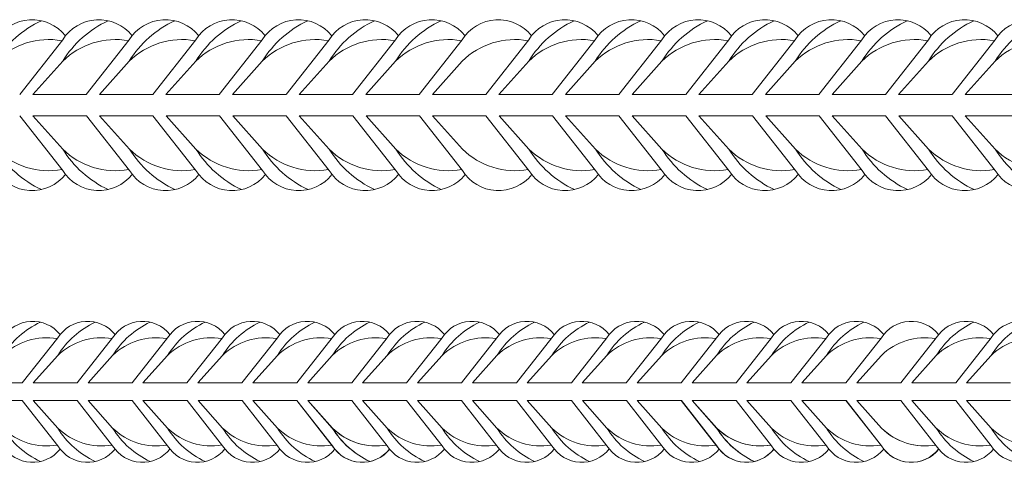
# Model space of a CAD drawing. Extents: x -764262 to 2885205, y 359641 to 616597.
# Tile 63 of 97: x 667783 to 668157, y 429495 to 429663. Entities that reach past the tile are written whole.
import ezdxf

# ---------------------------------------------------------------- set-up
doc = ezdxf.new("R2010")
doc.units = 0
doc.header["$LTSCALE"] = 50
doc.header["$MEASUREMENT"] = 0
doc.layers.get('0').update_dxf_attribs({"linetype": 'CONTINUOUS', "lineweight": 15})

# ---------------------------------------------------------------- blocks, each defined once
blk = doc.blocks.new('8нн')
for points in [[(844506.63, -188517.77), (844523.26, -188496.64, -0.519259), (844550.13, -188495.04, -0.519259)], [(844511.74, -188517.77), (844523.26, -188504.9, -0.146099), (844540.87, -188489.24, 4.502796)], [(844532.37, -188517.77), (844549, -188496.64, -0.519259), (844575.86, -188495.04, -0.519259)], [(844537.48, -188517.77), (844549, -188504.9, -0.146099), (844566.6, -188489.24, 4.502796)], [(844558.11, -188517.77), (844574.74, -188496.64, -0.519259), (844601.6, -188495.04, -0.519259)], [(844563.21, -188517.77), (844574.74, -188504.9, -0.146099), (844592.34, -188489.24, 4.502796)], [(844583.85, -188517.77), (844600.48, -188496.64, -0.519259), (844627.34, -188495.04, -0.519259)], [(844588.95, -188517.77), (844600.48, -188504.9, -0.146099), (844618.08, -188489.24, 4.502796)], [(844609.59, -188517.77), (844626.21, -188496.64, -0.519259), (844653.08, -188495.04, -0.519259)], [(844614.69, -188517.77), (844626.21, -188504.9, -0.146099), (844643.82, -188489.24, 4.502796)], [(844635.32, -188517.77), (844651.95, -188496.64, -0.519259), (844678.82, -188495.04, -0.519259)], [(844640.43, -188517.77), (844651.95, -188504.9, -0.146099), (844669.56, -188489.24, 4.502796)], [(844661.06, -188517.77), (844677.69, -188496.64, -0.519259), (844704.55, -188495.04, -0.519259)], [(844661.06, -188517.77), (844677.69, -188496.64, -0.519259), (844704.55, -188495.04, -0.519259)], [(844666.17, -188517.77), (844677.69, -188504.9, -0.146099), (844695.29, -188489.24, 4.502796)], [(844666.17, -188517.77), (844677.69, -188504.9, -0.146099), (844695.29, -188489.24, 4.502796)], [(844686.8, -188517.77), (844703.43, -188496.64, -0.519259), (844730.29, -188495.04, -0.519259)], [(844691.9, -188517.77), (844703.43, -188504.9, -0.146099), (844721.03, -188489.24, 4.502796)], [(844712.54, -188517.77), (844729.17, -188496.64, -0.519259), (844756.03, -188495.04, -0.519259)], [(844717.64, -188517.77), (844729.17, -188504.9, -0.146099), (844746.77, -188489.24, 4.502796)], [(844738.28, -188517.77), (844754.9, -188496.64, -0.519259), (844781.77, -188495.04, -0.519259)], [(844743.38, -188517.77), (844754.9, -188504.9, -0.146099), (844772.51, -188489.24, 4.502796)], [(844764.01, -188517.77), (844780.64, -188496.64, -0.519259), (844807.5, -188495.04, -0.519259)], [(844769.12, -188517.77), (844780.64, -188504.9, -0.146099), (844798.24, -188489.24, 4.502796)], [(844789.75, -188517.77), (844806.38, -188496.64, -0.519259), (844833.24, -188495.04, -0.519259)], [(844794.86, -188517.77), (844806.38, -188504.9, -0.146099), (844823.98, -188489.24, 4.502796)], [(844815.49, -188517.77), (844832.12, -188496.64, -0.519259), (844858.98, -188495.04, -0.519259)], [(844820.59, -188517.77), (844832.12, -188504.9, -0.146099), (844849.72, -188489.24, 4.502796)], [(844841.23, -188517.77), (844857.86, -188496.64, -0.519259), (844884.72, -188495.04, -0.519259)], [(844841.23, -188517.77), (844857.86, -188496.64, -0.519259), (844884.72, -188495.04, -0.519259)], [(844846.33, -188517.77), (844857.86, -188504.9, -0.146099), (844875.46, -188489.24, 4.502796)], [(844846.33, -188517.77), (844857.86, -188504.9, -0.146099), (844875.46, -188489.24, 4.502796)], [(844866.97, -188517.77), (844883.59, -188496.64, -0.519259), (844910.46, -188495.04, -0.519259)], [(844872.07, -188517.77), (844883.59, -188504.9, -0.146099), (844901.2, -188489.24, 4.502796)], [(844892.7, -188517.77), (844909.33, -188496.64, -0.519259), (844936.19, -188495.04, -0.519259)], [(844897.81, -188517.77), (844909.33, -188504.9, -0.146099), (844926.93, -188489.24, 4.502796)], [(844918.44, -188517.77), (844935.07, -188496.64, -0.519259), (844961.93, -188495.04, -0.519259)], [(844918.44, -188517.77), (844935.07, -188496.64, -0.519259), (844961.93, -188495.04, -0.519259)], [(844918.44, -188517.77), (844935.07, -188496.64, -0.519259), (844961.93, -188495.04, -0.519259)], [(844944.18, -188517.77), (844960.81, -188496.64, -0.519259), (844987.67, -188495.04, -0.519259)], [(844949.28, -188517.77), (844960.81, -188504.9, -0.146099), (844978.41, -188489.24, 4.502796)], [(844969.92, -188517.77), (844986.55, -188496.64, -0.519259), (845013.41, -188495.04, -0.519259)], [(844975.02, -188517.77), (844986.55, -188504.9, -0.146099), (845004.15, -188489.24, 4.502796)], [(844511.74, -188517.77), (844523.26, -188504.9, -0.242936), (844548.75, -188496.96, -0.242936)], [(844537.48, -188517.77), (844549, -188504.9, -0.242936), (844574.49, -188496.96, -0.242936)], [(844563.21, -188517.77), (844574.74, -188504.9, -0.242936), (844600.23, -188496.96, -0.242936)], [(844588.95, -188517.77), (844600.48, -188504.9, -0.242936), (844625.96, -188496.96, -0.242936)], [(844614.69, -188517.77), (844626.21, -188504.9, -0.242936), (844651.7, -188496.96, -0.242936)], [(844640.43, -188517.77), (844651.95, -188504.9, -0.242936), (844677.44, -188496.96, -0.242936)], [(844666.17, -188517.77), (844677.69, -188504.9, -0.242936), (844703.18, -188496.96, -0.242936)], [(844666.17, -188517.77), (844677.69, -188504.9, -0.242936), (844703.18, -188496.96, -0.242936)], [(844691.9, -188517.77), (844703.43, -188504.9, -0.242936), (844728.91, -188496.96, -0.242936)], [(844717.64, -188517.77), (844729.17, -188504.9, -0.242936), (844754.65, -188496.96, -0.242936)], [(844743.38, -188517.77), (844754.9, -188504.9, -0.242936), (844780.39, -188496.96, -0.242936)], [(844769.12, -188517.77), (844780.64, -188504.9, -0.242936), (844806.13, -188496.96, -0.242936)], [(844794.86, -188517.77), (844806.38, -188504.9, -0.242936), (844831.87, -188496.96, -0.242936)], [(844820.59, -188517.77), (844832.12, -188504.9, -0.242936), (844857.6, -188496.96, -0.242936)], [(844846.33, -188517.77), (844857.86, -188504.9, -0.242936), (844883.34, -188496.96, -0.242936)], [(844846.33, -188517.77), (844857.86, -188504.9, -0.242936), (844883.34, -188496.96, -0.242936)], [(844872.07, -188517.77), (844883.59, -188504.9, -0.242936), (844909.08, -188496.96, -0.242936)], [(844897.81, -188517.77), (844909.33, -188504.9, -0.242936), (844934.82, -188496.96, -0.242936)], [(844923.55, -188517.77), (844935.07, -188504.9, -0.242936), (844960.56, -188496.96, -0.242936)], [(844923.55, -188517.77), (844935.07, -188504.9, -0.242936), (844960.56, -188496.96, -0.242936)], [(844949.28, -188517.77), (844960.81, -188504.9, -0.242936), (844986.29, -188496.96, -0.242936)], [(844975.02, -188517.77), (844986.55, -188504.9, -0.242936), (845012.03, -188496.96, -0.242936)], [(844506.63, -188526.03), (844523.26, -188547.16, 0.519259), (844550.13, -188548.76, 0.519259)], [(844511.74, -188526.03), (844523.26, -188538.9, 0.242936), (844548.75, -188546.85, 0.242936)], [(844511.74, -188526.03), (844523.26, -188538.9, 0.146099), (844540.87, -188554.57, -4.502796)], [(844532.37, -188526.03), (844549, -188547.16, 0.519259), (844575.86, -188548.76, 0.519259)], [(844537.48, -188526.03), (844549, -188538.9, 0.242936), (844574.49, -188546.85, 0.242936)], [(844537.48, -188526.03), (844549, -188538.9, 0.146099), (844566.6, -188554.57, -4.502796)], [(844558.11, -188526.03), (844574.74, -188547.16, 0.519259), (844601.6, -188548.76, 0.519259)], [(844563.21, -188526.03), (844574.74, -188538.9, 0.242936), (844600.23, -188546.85, 0.242936)], [(844563.21, -188526.03), (844574.74, -188538.9, 0.146099), (844592.34, -188554.57, -4.502796)], [(844583.85, -188526.03), (844600.48, -188547.16, 0.520542), (844627.38, -188548.71, 0.520542)], [(844588.95, -188526.03), (844600.48, -188538.9, 0.243606), (844626.04, -188546.83, 0.243606)], [(844588.95, -188526.03), (844600.48, -188538.9, 0.146099), (844618.08, -188554.57, -4.502796)], [(844609.67, -188526.03), (844626.3, -188547.16, 0.519259), (844653.16, -188548.76, 0.519259)], [(844614.77, -188526.03), (844626.3, -188538.9, 0.242936), (844651.78, -188546.85, 0.242936)], [(844614.77, -188526.03), (844626.3, -188538.9, 0.146099), (844643.9, -188554.57, -4.502796)], [(844635.41, -188526.03), (844652.03, -188547.16, 0.519259), (844678.9, -188548.76, 0.519259)], [(844640.51, -188526.03), (844652.03, -188538.9, 0.242936), (844677.52, -188546.85, 0.242936)], [(844640.51, -188526.03), (844652.03, -188538.9, 0.146099), (844669.64, -188554.57, -4.502796)], [(844661.06, -188526.03), (844677.69, -188547.16, 0.519259), (844704.55, -188548.76, 0.519259)], [(844661.14, -188526.03), (844677.77, -188547.16, 0.519259), (844704.64, -188548.76, 0.519259)], [(844666.17, -188526.03), (844677.69, -188538.9, 0.242936), (844703.18, -188546.85, 0.242936)], [(844666.17, -188526.03), (844677.69, -188538.9, 0.146099), (844695.29, -188554.57, -4.502796)], [(844666.25, -188526.03), (844677.77, -188538.9, 0.242936), (844703.26, -188546.85, 0.242936)], [(844666.25, -188526.03), (844677.77, -188538.9, 0.146099), (844695.38, -188554.57, -4.502796)], [(844686.8, -188526.03), (844703.43, -188547.16, 0.519259), (844730.29, -188548.76, 0.519259)], [(844691.9, -188526.03), (844703.43, -188538.9, 0.242936), (844728.91, -188546.85, 0.242936)], [(844691.9, -188526.03), (844703.43, -188538.9, 0.146099), (844721.03, -188554.57, -4.502796)], [(844712.54, -188526.03), (844729.17, -188547.16, 0.519259), (844756.03, -188548.76, 0.519259)], [(844717.64, -188526.03), (844729.17, -188538.9, 0.242936), (844754.65, -188546.85, 0.242936)], [(844717.64, -188526.03), (844729.17, -188538.9, 0.146099), (844746.77, -188554.57, -4.502796)], [(844738.28, -188526.03), (844754.9, -188547.16, 0.519259), (844781.77, -188548.76, 0.519259)], [(844743.38, -188526.03), (844754.9, -188538.9, 0.242936), (844780.39, -188546.85, 0.242936)], [(844743.38, -188526.03), (844754.9, -188538.9, 0.146099), (844772.51, -188554.57, -4.502796)], [(844764.01, -188526.03), (844780.64, -188547.16, 0.520542), (844807.55, -188548.71, 0.520542)], [(844769.12, -188526.03), (844780.64, -188538.9, 0.243606), (844806.2, -188546.83, 0.243606)], [(844769.12, -188526.03), (844780.64, -188538.9, 0.146099), (844798.24, -188554.57, -4.502796)], [(844789.83, -188526.03), (844806.46, -188547.16, 0.519259), (844833.33, -188548.76, 0.519259)], [(844794.94, -188526.03), (844806.46, -188538.9, 0.242936), (844831.95, -188546.85, 0.242936)], [(844794.94, -188526.03), (844806.46, -188538.9, 0.146099), (844824.07, -188554.57, -4.502796)], [(844815.57, -188526.03), (844832.2, -188547.16, 0.519259), (844859.06, -188548.76, 0.519259)], [(844820.68, -188526.03), (844832.2, -188538.9, 0.242936), (844857.69, -188546.85, 0.242936)], [(844820.68, -188526.03), (844832.2, -188538.9, 0.146099), (844849.8, -188554.57, -4.502796)], [(844841.23, -188526.03), (844857.86, -188547.16, 0.519259), (844884.72, -188548.76, 0.519259)], [(844841.31, -188526.03), (844857.94, -188547.16, 0.519259), (844884.8, -188548.76, 0.519259)], [(844846.33, -188526.03), (844857.86, -188538.9, 0.242936), (844883.34, -188546.85, 0.242936)], [(844846.33, -188526.03), (844857.86, -188538.9, 0.146099), (844875.46, -188554.57, -4.502796)], [(844846.41, -188526.03), (844857.94, -188538.9, 0.242936), (844883.43, -188546.85, 0.242936)], [(844846.41, -188526.03), (844857.94, -188538.9, 0.146099), (844875.54, -188554.57, -4.502796)], [(844866.97, -188526.03), (844883.59, -188547.16, 0.519259), (844910.46, -188548.76, 0.519259)], [(844872.07, -188526.03), (844883.59, -188538.9, 0.242936), (844909.08, -188546.85, 0.242936)], [(844872.07, -188526.03), (844883.59, -188538.9, 0.146099), (844901.2, -188554.57, -4.502796)], [(844892.7, -188526.03), (844909.33, -188547.16, 0.519259), (844936.19, -188548.76, 0.519259)], [(844897.81, -188526.03), (844909.33, -188538.9, 0.242936), (844934.82, -188546.85, 0.242936)], [(844897.81, -188526.03), (844909.33, -188538.9, 0.146099), (844926.93, -188554.57, -4.502796)], [(844918.44, -188526.03), (844935.07, -188547.16, 0.519259), (844961.93, -188548.76, 0.519259)], [(844918.44, -188526.03), (844935.07, -188547.16, 0.519259), (844961.93, -188548.76, 0.519259)], [(844918.52, -188526.03), (844935.15, -188547.16, 0.519259), (844962.02, -188548.76, 0.519259)], [(844923.55, -188526.03), (844935.07, -188538.9, 0.242936), (844960.56, -188546.85, 0.242936)], [(844923.63, -188526.03), (844935.15, -188538.9, 0.242936), (844960.64, -188546.85, 0.242936)], [(844944.18, -188526.03), (844960.81, -188547.16, 0.519259), (844987.67, -188548.76, 0.519259)], [(844949.28, -188526.03), (844960.81, -188538.9, 0.242936), (844986.29, -188546.85, 0.242936)], [(844949.28, -188526.03), (844960.81, -188538.9, 0.146099), (844978.41, -188554.57, -4.502796)], [(844969.92, -188526.03), (844986.55, -188547.16, 0.519259), (845013.41, -188548.76, 0.519259)], [(844975.02, -188526.03), (844986.55, -188538.9, 0.242936), (845012.03, -188546.85, 0.242936)], [(844975.02, -188526.03), (844986.55, -188538.9, 0.146099), (845004.15, -188554.57, -4.502796)]]:
    blk.add_lwpolyline(points, format="xyb")
for points in [[(844511.74, -188517.77), (844532.37, -188517.77)], [(844537.48, -188517.77), (844558.11, -188517.77)], [(844563.21, -188517.77), (844583.85, -188517.77)], [(844588.95, -188517.77), (844609.59, -188517.77)], [(844614.69, -188517.77), (844635.32, -188517.77)], [(844640.43, -188517.77), (844661.06, -188517.77)], [(844666.17, -188517.77), (844686.8, -188517.77)], [(844691.9, -188517.77), (844712.54, -188517.77)], [(844717.64, -188517.77), (844738.28, -188517.77)], [(844743.38, -188517.77), (844764.01, -188517.77)], [(844769.12, -188517.77), (844789.75, -188517.77)], [(844794.86, -188517.77), (844815.49, -188517.77)], [(844820.59, -188517.77), (844841.23, -188517.77)], [(844846.33, -188517.77), (844866.97, -188517.77)], [(844872.07, -188517.77), (844892.7, -188517.77)], [(844897.81, -188517.77), (844918.44, -188517.77)], [(844923.55, -188517.77), (844944.18, -188517.77)], [(844949.28, -188517.77), (844969.92, -188517.77)], [(844975.02, -188517.77), (844995.65, -188517.77)], [(844511.74, -188526.03), (844532.37, -188526.03)], [(844537.48, -188526.03), (844558.11, -188526.03)], [(844563.21, -188526.03), (844583.85, -188526.03)], [(844588.95, -188526.03), (844609.67, -188526.03)], [(844614.77, -188526.03), (844635.41, -188526.03)], [(844640.51, -188526.03), (844661.14, -188526.03)], [(844666.25, -188526.03), (844686.88, -188526.03)], [(844691.9, -188526.03), (844712.54, -188526.03)], [(844717.64, -188526.03), (844738.28, -188526.03)], [(844743.38, -188526.03), (844764.01, -188526.03)], [(844769.12, -188526.03), (844789.83, -188526.03)], [(844794.94, -188526.03), (844815.57, -188526.03)], [(844820.68, -188526.03), (844841.31, -188526.03)], [(844846.41, -188526.03), (844867.05, -188526.03)], [(844872.07, -188526.03), (844892.7, -188526.03)], [(844897.81, -188526.03), (844918.44, -188526.03)], [(844923.55, -188526.03), (844944.18, -188526.03)], [(844949.28, -188526.03), (844969.92, -188526.03)], [(844975.02, -188526.03), (844995.65, -188526.03)]]:
    blk.add_lwpolyline(points)
blk = doc.blocks.new('0585г')
at = {"color": 30}
for points in [[(833598.52, -190919.13), (833618.67, -190893.52, -0.519259), (833651.22, -190891.58, -0.519259)], [(833604.7, -190919.13), (833618.67, -190903.53, -0.146099), (833640, -190884.55, 4.502796)], [(833629.81, -190919.13), (833649.96, -190893.52, -0.519259), (833682.52, -190891.58, -0.519259)], [(833636, -190919.13), (833649.96, -190903.53, -0.146099), (833671.29, -190884.55, 4.502796)], [(833661, -190919.13), (833681.15, -190893.52, -0.519259), (833713.71, -190891.58, -0.519259)], [(833667.19, -190919.13), (833681.15, -190903.53, -0.146099), (833702.48, -190884.55, 4.502796)], [(833692.19, -190919.13), (833712.34, -190893.52, -0.519259), (833744.9, -190891.58, -0.519259)], [(833698.38, -190919.13), (833712.34, -190903.53, -0.146099), (833733.67, -190884.55, 4.502796)], [(833723.38, -190919.13), (833743.53, -190893.52, -0.519259), (833776.09, -190891.58, -0.519259)], [(833723.38, -190919.13), (833743.53, -190893.52, -0.519259), (833776.09, -190891.58, -0.519259)], [(833729.57, -190919.13), (833743.53, -190903.53, -0.146099), (833764.87, -190884.55, 4.502796)], [(833729.57, -190919.13), (833743.53, -190903.53, -0.146099), (833764.87, -190884.55, 4.502796)], [(833754.67, -190919.13), (833774.82, -190893.52, -0.519259), (833807.38, -190891.58, -0.519259)], [(833760.86, -190919.13), (833774.82, -190903.53, -0.146099), (833796.16, -190884.55, 4.502796)], [(833785.86, -190919.13), (833806.01, -190893.52, -0.519259), (833838.57, -190891.58, -0.519259)], [(833792.05, -190919.13), (833806.01, -190903.53, -0.146099), (833827.35, -190884.55, 4.502796)], [(833817.05, -190919.13), (833837.21, -190893.52, -0.519259), (833869.76, -190891.58, -0.519259)], [(833817.05, -190919.13), (833837.21, -190893.52, -0.519259), (833869.76, -190891.58, -0.519259)], [(833848.25, -190919.13), (833868.4, -190893.52, -0.519259), (833900.95, -190891.58, -0.519259)], [(833854.43, -190919.13), (833868.4, -190903.53, -0.146099), (833889.73, -190884.55, 4.502796)], [(833879.44, -190919.13), (833899.59, -190893.52, -0.519259), (833932.14, -190891.58, -0.519259)], [(833879.44, -190919.13), (833899.59, -190893.52, -0.519259), (833932.14, -190891.58, -0.519259)], [(833885.62, -190919.13), (833899.59, -190903.53, -0.146099), (833920.92, -190884.55, 4.502796)], [(833885.62, -190919.13), (833899.59, -190903.53, -0.146099), (833920.92, -190884.55, 4.502796)], [(833910.73, -190919.13), (833930.88, -190893.52, -0.519259), (833963.43, -190891.58, -0.519259)], [(833916.91, -190919.13), (833930.88, -190903.53, -0.146099), (833952.21, -190884.55, 4.502796)], [(833942.02, -190919.13), (833962.17, -190893.52, -0.519259), (833994.72, -190891.58, -0.519259)], [(833948.2, -190919.13), (833962.17, -190903.53, -0.146099), (833983.5, -190884.55, 4.502796)], [(833973.21, -190919.13), (833993.36, -190893.52, -0.519259), (834025.92, -190891.58, -0.519259)], [(833979.4, -190919.13), (833993.36, -190903.53, -0.146099), (834014.69, -190884.55, 4.502796)], [(834004.4, -190919.13), (834024.55, -190893.52, -0.519259), (834057.11, -190891.58, -0.519259)], [(834010.59, -190919.13), (834024.55, -190903.53, -0.146099), (834045.88, -190884.55, 4.502796)], [(834035.59, -190919.13), (834055.74, -190893.52, -0.519259), (834088.3, -190891.58, -0.519259)], [(834035.59, -190919.13), (834055.74, -190893.52, -0.519259), (834088.3, -190891.58, -0.519259)], [(834041.78, -190919.13), (834055.74, -190903.53, -0.146099), (834077.07, -190884.55, 4.502796)], [(834041.78, -190919.13), (834055.74, -190903.53, -0.146099), (834077.07, -190884.55, 4.502796)], [(834066.88, -190919.13), (834087.03, -190893.52, -0.519259), (834119.59, -190891.58, -0.519259)], [(834073.07, -190919.13), (834087.03, -190903.53, -0.146099), (834108.37, -190884.55, 4.502796)], [(833604.7, -190919.13), (833618.67, -190903.53, -0.242936), (833649.56, -190893.91, -0.242936)], [(833636, -190919.13), (833649.96, -190903.53, -0.242936), (833680.85, -190893.91, -0.242936)], [(833667.19, -190919.13), (833681.15, -190903.53, -0.242936), (833712.04, -190893.91, -0.242936)], [(833698.38, -190919.13), (833712.34, -190903.53, -0.242936), (833743.23, -190893.91, -0.242936)], [(833729.57, -190919.13), (833743.53, -190903.53, -0.242936), (833774.42, -190893.91, -0.242936)], [(833729.57, -190919.13), (833743.53, -190903.53, -0.242936), (833774.42, -190893.91, -0.242936)], [(833760.86, -190919.13), (833774.82, -190903.53, -0.242936), (833805.71, -190893.91, -0.242936)], [(833792.05, -190919.13), (833806.01, -190903.53, -0.242936), (833836.9, -190893.91, -0.242936)], [(833823.24, -190919.13), (833837.21, -190903.53, -0.242936), (833868.09, -190893.91, -0.242936)], [(833854.43, -190919.13), (833868.4, -190903.53, -0.242936), (833899.28, -190893.91, -0.242936)], [(833885.62, -190919.13), (833899.59, -190903.53, -0.242936), (833930.47, -190893.91, -0.242936)], [(833885.62, -190919.13), (833899.59, -190903.53, -0.242936), (833930.47, -190893.91, -0.242936)], [(833916.91, -190919.13), (833930.88, -190903.53, -0.242936), (833961.77, -190893.91, -0.242936)], [(833948.2, -190919.13), (833962.17, -190903.53, -0.242936), (833993.06, -190893.91, -0.242936)], [(833979.4, -190919.13), (833993.36, -190903.53, -0.242936), (834024.25, -190893.91, -0.242936)], [(834010.59, -190919.13), (834024.55, -190903.53, -0.242936), (834055.44, -190893.91, -0.242936)], [(834041.78, -190919.13), (834055.74, -190903.53, -0.242936), (834086.63, -190893.91, -0.242936)], [(834041.78, -190919.13), (834055.74, -190903.53, -0.242936), (834086.63, -190893.91, -0.242936)], [(834073.07, -190919.13), (834087.03, -190903.53, -0.242936), (834117.92, -190893.91, -0.242936)], [(833598.52, -190929.14), (833618.67, -190954.75, 0.520542), (833651.27, -190956.62, 0.520542)], [(833604.7, -190929.14), (833618.67, -190944.73, 0.243606), (833649.64, -190954.34, 0.243606)], [(833604.7, -190929.14), (833618.67, -190944.73, 0.146099), (833640, -190963.72, -4.502796)], [(833629.81, -190929.14), (833649.96, -190954.75, 0.520542), (833682.57, -190956.62, 0.520542)], [(833636, -190929.14), (833649.96, -190944.73, 0.243606), (833680.94, -190954.34, 0.243606)], [(833636, -190929.14), (833649.96, -190944.73, 0.146099), (833671.29, -190963.72, -4.502796)], [(833661.1, -190929.14), (833681.25, -190954.75, 0.519259), (833713.81, -190956.68, 0.519259)], [(833667.29, -190929.14), (833681.25, -190944.73, 0.242936), (833712.14, -190954.36, 0.242936)], [(833667.29, -190929.14), (833681.25, -190944.73, 0.146099), (833702.58, -190963.72, -4.502796)], [(833692.29, -190929.14), (833712.44, -190954.75, 0.519259), (833745, -190956.68, 0.519259)], [(833698.48, -190929.14), (833712.44, -190944.73, 0.242936), (833743.33, -190954.36, 0.242936)], [(833698.48, -190929.14), (833712.44, -190944.73, 0.146099), (833733.77, -190963.72, -4.502796)], [(833723.48, -190929.14), (833743.63, -190954.75, 0.519259), (833776.19, -190956.68, 0.519259)], [(833723.48, -190929.14), (833743.63, -190954.75, 0.519259), (833776.19, -190956.68, 0.519259)], [(833729.67, -190929.14), (833743.63, -190944.73, 0.242936), (833774.52, -190954.36, 0.242936)], [(833729.67, -190929.14), (833743.63, -190944.73, 0.146099), (833764.97, -190963.72, -4.502796)], [(833729.67, -190929.14), (833743.63, -190944.73, 0.242936), (833774.52, -190954.36, 0.242936)], [(833729.67, -190929.14), (833743.63, -190944.73, 0.146099), (833764.97, -190963.72, -4.502796)], [(833754.67, -190929.14), (833774.82, -190954.75, 0.520542), (833807.43, -190956.62, 0.520542)], [(833760.86, -190929.14), (833774.82, -190944.73, 0.243606), (833805.8, -190954.34, 0.243606)], [(833760.86, -190929.14), (833774.82, -190944.73, 0.146099), (833796.16, -190963.72, -4.502796)], [(833785.96, -190929.14), (833806.12, -190954.75, 0.519259), (833838.67, -190956.68, 0.519259)], [(833792.15, -190929.14), (833806.12, -190944.73, 0.242936), (833837, -190954.36, 0.242936)], [(833792.15, -190929.14), (833806.12, -190944.73, 0.146099), (833827.45, -190963.72, -4.502796)], [(833817.15, -190929.14), (833837.31, -190954.75, 0.519259), (833869.86, -190956.68, 0.519259)], [(833817.15, -190929.14), (833837.31, -190954.75, 0.519259), (833869.86, -190956.68, 0.519259)], [(833823.34, -190929.14), (833837.31, -190944.73, 0.242936), (833868.19, -190954.36, 0.242936)], [(833848.35, -190929.14), (833868.5, -190954.75, 0.519259), (833901.05, -190956.68, 0.519259)], [(833854.53, -190929.14), (833868.5, -190944.73, 0.242936), (833899.38, -190954.36, 0.242936)], [(833854.53, -190929.14), (833868.5, -190944.73, 0.146099), (833889.83, -190963.72, -4.502796)], [(833879.54, -190929.14), (833899.69, -190954.75, 0.519259), (833932.24, -190956.68, 0.519259)], [(833879.54, -190929.14), (833899.69, -190954.75, 0.519259), (833932.24, -190956.68, 0.519259)], [(833885.72, -190929.14), (833899.69, -190944.73, 0.242936), (833930.57, -190954.36, 0.242936)], [(833885.72, -190929.14), (833899.69, -190944.73, 0.146099), (833921.02, -190963.72, -4.502796)], [(833885.72, -190929.14), (833899.69, -190944.73, 0.242936), (833930.57, -190954.36, 0.242936)], [(833885.72, -190929.14), (833899.69, -190944.73, 0.146099), (833921.02, -190963.72, -4.502796)], [(833910.73, -190929.14), (833930.88, -190954.75, 0.520542), (833963.48, -190956.62, 0.520542)], [(833916.91, -190929.14), (833930.88, -190944.73, 0.243606), (833961.85, -190954.34, 0.243606)], [(833916.91, -190929.14), (833930.88, -190944.73, 0.146099), (833952.21, -190963.72, -4.502796)], [(833942.02, -190929.14), (833962.17, -190954.75, 0.520542), (833994.77, -190956.62, 0.520542)], [(833948.2, -190929.14), (833962.17, -190944.73, 0.243606), (833993.14, -190954.34, 0.243606)], [(833948.2, -190929.14), (833962.17, -190944.73, 0.146099), (833983.5, -190963.72, -4.502796)], [(833973.31, -190929.14), (833993.46, -190954.75, 0.519259), (834026.02, -190956.68, 0.519259)], [(833979.5, -190929.14), (833993.46, -190944.73, 0.242936), (834024.35, -190954.36, 0.242936)], [(833979.5, -190929.14), (833993.46, -190944.73, 0.146099), (834014.79, -190963.72, -4.502796)], [(834004.5, -190929.14), (834024.65, -190954.75, 0.519259), (834057.21, -190956.68, 0.519259)], [(834010.69, -190929.14), (834024.65, -190944.73, 0.242936), (834055.54, -190954.36, 0.242936)], [(834010.69, -190929.14), (834024.65, -190944.73, 0.146099), (834045.98, -190963.72, -4.502796)], [(834035.69, -190929.14), (834055.84, -190954.75, 0.519259), (834088.4, -190956.68, 0.519259)], [(834035.69, -190929.14), (834055.84, -190954.75, 0.519259), (834088.4, -190956.68, 0.519259)], [(834041.88, -190929.14), (834055.84, -190944.73, 0.242936), (834086.73, -190954.36, 0.242936)], [(834041.88, -190929.14), (834055.84, -190944.73, 0.146099), (834077.18, -190963.72, -4.502796)], [(834041.88, -190929.14), (834055.84, -190944.73, 0.242936), (834086.73, -190954.36, 0.242936)], [(834041.88, -190929.14), (834055.84, -190944.73, 0.146099), (834077.18, -190963.72, -4.502796)], [(834066.88, -190929.14), (834087.03, -190954.75, 0.520542), (834119.64, -190956.62, 0.520542)], [(834073.07, -190929.14), (834087.03, -190944.73, 0.243606), (834118.01, -190954.34, 0.243606)], [(834073.07, -190929.14), (834087.03, -190944.73, 0.146099), (834108.37, -190963.72, -4.502796)]]:
    blk.add_lwpolyline(points, format="xyb", dxfattribs=at)
for points in [[(833636, -190919.13), (833661, -190919.13)], [(833667.19, -190919.13), (833692.19, -190919.13)], [(833698.38, -190919.13), (833723.38, -190919.13)], [(833729.57, -190919.13), (833754.57, -190919.13)], [(833729.57, -190919.13), (833754.57, -190919.13)], [(833760.86, -190919.13), (833785.86, -190919.13)], [(833792.05, -190919.13), (833817.05, -190919.13)], [(833823.24, -190919.13), (833848.25, -190919.13)], [(833854.43, -190919.13), (833879.44, -190919.13)], [(833885.62, -190919.13), (833910.63, -190919.13)], [(833885.62, -190919.13), (833910.63, -190919.13)], [(833916.91, -190919.13), (833941.92, -190919.13)], [(833948.2, -190919.13), (833973.21, -190919.13)], [(833979.4, -190919.13), (834004.4, -190919.13)], [(834010.59, -190919.13), (834035.59, -190919.13)], [(834041.78, -190919.13), (834066.78, -190919.13)], [(834041.78, -190919.13), (834066.78, -190919.13)], [(834073.07, -190919.13), (834098.07, -190919.13)], [(833636, -190929.14), (833661.1, -190929.14)], [(833667.29, -190929.14), (833692.29, -190929.14)], [(833698.48, -190929.14), (833723.48, -190929.14)], [(833729.67, -190929.14), (833754.67, -190929.14)], [(833729.67, -190929.14), (833754.67, -190929.14)], [(833760.86, -190929.14), (833785.96, -190929.14)], [(833792.15, -190929.14), (833817.15, -190929.14)], [(833823.34, -190929.14), (833848.35, -190929.14)], [(833854.53, -190929.14), (833879.54, -190929.14)], [(833885.72, -190929.14), (833910.73, -190929.14)], [(833885.72, -190929.14), (833910.73, -190929.14)], [(833916.91, -190929.14), (833942.02, -190929.14)], [(833948.2, -190929.14), (833973.31, -190929.14)], [(833979.5, -190929.14), (834004.5, -190929.14)], [(834010.69, -190929.14), (834035.69, -190929.14)], [(834041.88, -190929.14), (834066.88, -190929.14)], [(834041.88, -190929.14), (834066.88, -190929.14)], [(834073.07, -190929.14), (834098.17, -190929.14)]]:
    blk.add_lwpolyline(points, dxfattribs=at)

msp = doc.modelspace()

# ---------------------------------------------------------------- block references
at = {"xscale": 0.81, "yscale": 0.81, "zscale": 0.81}
for name, p in [('0585г', (-7457.241, 584279.541)), ('8нн', (-16287.339, 582224.84))]:
    msp.add_blockref(name, p, dxfattribs=at)

doc.saveas('drawing.dxf')
